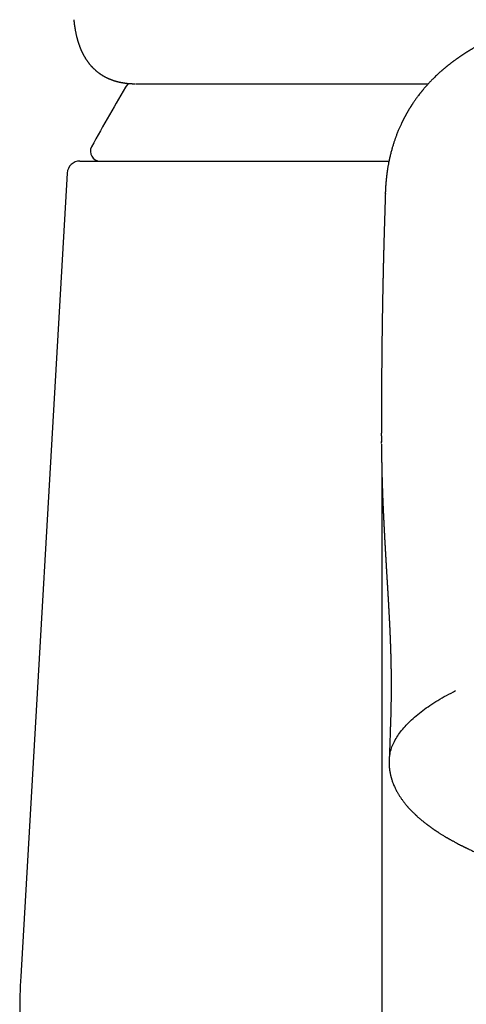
# Model space of a CAD drawing. Header units: millimetres. Extents: x 8 to 601, y 12 to 507.
# Tile 16 of 26: x 287 to 301, y 432 to 463. Entities that reach past the tile are written whole.
import ezdxf

# ---------------------------------------------------------------- set-up
doc = ezdxf.new("R2010")
doc.units = ezdxf.units.MM

msp = doc.modelspace()

# ---------------------------------------------------------------- linework, layer by layer
at = {"color": 7, "linetype": 'Continuous', "lineweight": 30}
for p, q in [((289.378, 458.437), (299.008, 458.437)), ((288.978, 458.06), (287.533, 433.012)), ((298.896, 457.421), (298.894, 457.371)), ((298.775, 450.426), (298.775, 450.405)), ((298.775, 449.636), (298.775, 449.695)), ((298.785, 448.814), (298.785, 417.893))]:
    msp.add_line(p, q, dxfattribs=at)
for centre, radius, start, end in [((333.636, 434.942), 50, 148.7823, 151.3951), ((290.002, 458.737), 0.3, 151.3951, 270), ((289.378, 458.037), 0.4, 90, 176.6981), ((307.5, 431.86), 20, 176.6981, 180)]:
    msp.add_arc(centre, radius, start, end, dxfattribs=at)
for points, knots in [([(289.186, 462.842), (289.187, 462.832), (289.189, 462.813), (289.191, 462.787), (289.194, 462.766), (289.196, 462.748), (289.198, 462.734), (289.199, 462.722), (289.201, 462.704), (289.205, 462.679), (289.209, 462.648), (289.214, 462.618), (289.219, 462.587), (289.224, 462.554), (289.23, 462.518), (289.237, 462.482), (289.244, 462.447), (289.251, 462.414), (289.257, 462.383), (289.264, 462.354), (289.271, 462.324), (289.277, 462.299), (289.282, 462.28), (289.286, 462.266), (289.289, 462.252), (289.294, 462.236), (289.299, 462.218), (289.305, 462.197), (289.311, 462.176), (289.317, 462.156), (289.323, 462.137), (289.329, 462.119), (289.334, 462.104), (289.338, 462.09), (289.343, 462.076), (289.349, 462.059), (289.355, 462.042), (289.362, 462.024), (289.368, 462.006), (289.374, 461.991), (289.381, 461.974), (289.388, 461.956), (289.396, 461.935), (289.404, 461.916), (289.412, 461.897), (289.42, 461.879), (289.429, 461.861), (289.438, 461.841), (289.447, 461.822), (289.456, 461.804), (289.463, 461.789), (289.47, 461.775), (289.478, 461.76), (289.486, 461.745), (289.495, 461.729), (289.503, 461.715), (289.509, 461.703), (289.516, 461.692), (289.522, 461.68), (289.531, 461.667), (289.54, 461.651), (289.55, 461.635), (289.559, 461.62), (289.568, 461.606), (289.578, 461.592), (289.589, 461.576), (289.599, 461.56), (289.61, 461.546), (289.618, 461.534), (289.626, 461.524), (289.633, 461.514), (289.641, 461.503), (289.651, 461.491), (289.663, 461.474), (289.679, 461.455), (289.696, 461.435), (289.712, 461.416), (289.727, 461.399), (289.741, 461.383), (289.756, 461.368), (289.773, 461.351), (289.79, 461.333), (289.809, 461.314), (289.828, 461.297), (289.845, 461.281), (289.86, 461.268), (289.872, 461.257), (289.884, 461.247), (289.897, 461.236), (289.91, 461.225), (289.924, 461.214), (289.94, 461.202), (289.956, 461.189), (289.974, 461.177), (289.99, 461.165), (290.005, 461.155), (290.018, 461.146), (290.03, 461.138), (290.044, 461.129), (290.059, 461.119), (290.076, 461.108), (290.096, 461.096), (290.119, 461.083), (290.143, 461.07), (290.167, 461.057), (290.189, 461.045), (290.21, 461.035), (290.229, 461.026), (290.249, 461.017), (290.266, 461.009), (290.282, 461.002), (290.297, 460.996), (290.312, 460.99), (290.329, 460.983), (290.346, 460.976), (290.362, 460.97), (290.376, 460.965), (290.387, 460.961), (290.398, 460.957), (290.41, 460.953), (290.424, 460.948), (290.44, 460.943), (290.457, 460.938), (290.473, 460.933), (290.487, 460.929), (290.5, 460.925), (290.513, 460.921), (290.528, 460.917), (290.544, 460.913), (290.559, 460.909), (290.572, 460.906), (290.586, 460.903), (290.6, 460.9), (290.615, 460.896), (290.632, 460.893), (290.649, 460.889), (290.666, 460.886), (290.683, 460.883), (290.701, 460.879), (290.72, 460.876), (290.739, 460.873), (290.756, 460.871), (290.773, 460.868), (290.79, 460.866), (290.807, 460.864), (290.824, 460.862), (290.84, 460.86), (290.853, 460.858), (290.865, 460.857), (290.878, 460.856), (290.894, 460.855), (290.912, 460.853), (290.93, 460.852), (290.946, 460.851), (290.96, 460.85), (290.972, 460.849), (290.985, 460.849), (290.998, 460.848), (291.014, 460.847), (291.031, 460.847), (291.052, 460.846), (291.077, 460.846), (291.094, 460.846), (291.103, 460.846)], [0, 0, 0, 0, 0.008599, 0.016015, 0.022248, 0.027297, 0.031164, 0.0344, 0.037662, 0.046769, 0.056183, 0.064921, 0.074, 0.083792, 0.09441, 0.105906, 0.116839, 0.126976, 0.136239, 0.145008, 0.154565, 0.164112, 0.168775, 0.172935, 0.177209, 0.182366, 0.188409, 0.195051, 0.202069, 0.208827, 0.215273, 0.22101, 0.226038, 0.230389, 0.235056, 0.240506, 0.246737, 0.253048, 0.258905, 0.264307, 0.269254, 0.276307, 0.28326, 0.290202, 0.296874, 0.303203, 0.30935, 0.316298, 0.324187, 0.330385, 0.335761, 0.340418, 0.345744, 0.35218, 0.358104, 0.363375, 0.367874, 0.371736, 0.37603, 0.380985, 0.387579, 0.393923, 0.399721, 0.405036, 0.410769, 0.417069, 0.423829, 0.429863, 0.434846, 0.438285, 0.442287, 0.44694, 0.452244, 0.457903, 0.467517, 0.476469, 0.484743, 0.492277, 0.499144, 0.506243, 0.514206, 0.522774, 0.531519, 0.540437, 0.548969, 0.554927, 0.56023, 0.565408, 0.570849, 0.576553, 0.582887, 0.589163, 0.59622, 0.603863, 0.610789, 0.616758, 0.621769, 0.626145, 0.632118, 0.638062, 0.644468, 0.651934, 0.661569, 0.671054, 0.680026, 0.68844, 0.696113, 0.703069, 0.710157, 0.717708, 0.72245, 0.727597, 0.733152, 0.739115, 0.745473, 0.751453, 0.756316, 0.760427, 0.763897, 0.767828, 0.772502, 0.778689, 0.784832, 0.790281, 0.795046, 0.799032, 0.803726, 0.809082, 0.814213, 0.819579, 0.824141, 0.828417, 0.833183, 0.838445, 0.843961, 0.850049, 0.855507, 0.860924, 0.866998, 0.873662, 0.879851, 0.885378, 0.890536, 0.896409, 0.902035, 0.907854, 0.912885, 0.917079, 0.920658, 0.924637, 0.929999, 0.93609, 0.94219, 0.94751, 0.951207, 0.954932, 0.959072, 0.96363, 0.96878, 0.97492, 0.98217, 0.990529, 1, 1, 1, 1]), ([(302.712, 462.478), (302.699, 462.473), (302.676, 462.464), (302.644, 462.45), (302.617, 462.439), (302.595, 462.43), (302.577, 462.422), (302.554, 462.412), (302.525, 462.4), (302.49, 462.385), (302.458, 462.37), (302.429, 462.357), (302.402, 462.345), (302.378, 462.334), (302.352, 462.322), (302.322, 462.309), (302.289, 462.294), (302.255, 462.278), (302.217, 462.26), (302.179, 462.241), (302.143, 462.224), (302.113, 462.209), (302.087, 462.196), (302.064, 462.185), (302.043, 462.174), (302.027, 462.165), (302.014, 462.159), (302.002, 462.153), (301.988, 462.146), (301.968, 462.136), (301.946, 462.124), (301.922, 462.111), (301.9, 462.1), (301.882, 462.09), (301.866, 462.081), (301.852, 462.074), (301.839, 462.067), (301.824, 462.059), (301.807, 462.05), (301.789, 462.04), (301.772, 462.03), (301.758, 462.022), (301.745, 462.015), (301.731, 462.007), (301.715, 461.998), (301.692, 461.985), (301.665, 461.969), (301.636, 461.953), (301.611, 461.938), (301.587, 461.924), (301.565, 461.911), (301.545, 461.899), (301.529, 461.889), (301.514, 461.88), (301.501, 461.872), (301.487, 461.864), (301.473, 461.855), (301.456, 461.844), (301.436, 461.832), (301.416, 461.819), (301.398, 461.808), (301.381, 461.797), (301.365, 461.787), (301.35, 461.777), (301.334, 461.766), (301.317, 461.755), (301.298, 461.743), (301.278, 461.73), (301.261, 461.718), (301.246, 461.708), (301.231, 461.698), (301.214, 461.687), (301.195, 461.673), (301.175, 461.659), (301.157, 461.647), (301.142, 461.636), (301.127, 461.626), (301.11, 461.614), (301.09, 461.599), (301.066, 461.582), (301.043, 461.566), (301.023, 461.55), (301.005, 461.538), (300.99, 461.526), (300.975, 461.514), (300.957, 461.501), (300.937, 461.486), (300.914, 461.468), (300.892, 461.451), (300.874, 461.436), (300.858, 461.424), (300.843, 461.412), (300.828, 461.4), (300.812, 461.387), (300.795, 461.373), (300.78, 461.361), (300.767, 461.35), (300.756, 461.341), (300.743, 461.33), (300.728, 461.317), (300.708, 461.301), (300.687, 461.283), (300.667, 461.266), (300.65, 461.25), (300.626, 461.229), (300.594, 461.201), (300.536, 461.148), (300.461, 461.078), (300.393, 461.011), (300.347, 460.965), (300.323, 460.94), (300.298, 460.914), (300.274, 460.888), (300.25, 460.864), (300.228, 460.84), (300.206, 460.816), (300.184, 460.791), (300.162, 460.766), (300.14, 460.741), (300.119, 460.717), (300.095, 460.689), (300.075, 460.665), (300.059, 460.646), (300.048, 460.633), (300.039, 460.621), (300.031, 460.611), (300.023, 460.602), (300.015, 460.592), (300.005, 460.58), (299.993, 460.564), (299.98, 460.549), (299.969, 460.534), (299.959, 460.521), (299.939, 460.496), (299.912, 460.46), (299.882, 460.419), (299.857, 460.385), (299.833, 460.352), (299.807, 460.315), (299.78, 460.276), (299.76, 460.247), (299.746, 460.225), (299.738, 460.213), (299.731, 460.203), (299.724, 460.192), (299.715, 460.178), (299.705, 460.163), (299.695, 460.148), (299.688, 460.136), (299.682, 460.127), (299.677, 460.119), (299.671, 460.11), (299.665, 460.099), (299.656, 460.086), (299.646, 460.069), (299.634, 460.049), (299.621, 460.027), (299.609, 460.007), (299.599, 459.99), (299.591, 459.976), (299.583, 459.964), (299.575, 459.949), (299.566, 459.934), (299.557, 459.918), (299.549, 459.903), (299.541, 459.889), (299.533, 459.875), (299.524, 459.858), (299.514, 459.839), (299.504, 459.82), (299.495, 459.804), (299.488, 459.791), (299.482, 459.779), (299.475, 459.766), (299.468, 459.751), (299.459, 459.735), (299.452, 459.721), (299.446, 459.709), (299.442, 459.7), (299.437, 459.691), (299.432, 459.679), (299.424, 459.665), (299.415, 459.646), (299.405, 459.625), (299.394, 459.602), (299.38, 459.571), (299.363, 459.534), (299.343, 459.491), (299.326, 459.45), (299.307, 459.406), (299.288, 459.359), (299.267, 459.308), (299.248, 459.259), (299.231, 459.215), (299.217, 459.177), (299.205, 459.143), (299.192, 459.107), (299.173, 459.051), (299.148, 458.975), (299.119, 458.881), (299.095, 458.799), (299.077, 458.729), (299.062, 458.672), (299.047, 458.614), (299.034, 458.557), (299.022, 458.502), (299.011, 458.451), (299.002, 458.407), (298.994, 458.368), (298.988, 458.331), (298.98, 458.292), (298.974, 458.252), (298.967, 458.212), (298.961, 458.175), (298.956, 458.141), (298.951, 458.11), (298.947, 458.081), (298.943, 458.052), (298.94, 458.023), (298.936, 457.995), (298.933, 457.966), (298.929, 457.937), (298.926, 457.906), (298.923, 457.874), (298.919, 457.843), (298.917, 457.813), (298.914, 457.786), (298.912, 457.765), (298.911, 457.747), (298.91, 457.733), (298.909, 457.72), (298.908, 457.705), (298.907, 457.69), (298.905, 457.672), (298.904, 457.652), (298.903, 457.632), (298.901, 457.611), (298.9, 457.592), (298.899, 457.574), (298.898, 457.559), (298.898, 457.547), (298.897, 457.536), (298.897, 457.527), (298.896, 457.514), (298.895, 457.499), (298.895, 457.482), (298.894, 457.461), (298.893, 457.438), (298.892, 457.422), (298.892, 457.414)], [0, 0, 0, 0, 0.004937, 0.009183, 0.012737, 0.015599, 0.017806, 0.019858, 0.024692, 0.029725, 0.033702, 0.037828, 0.041475, 0.0446, 0.047791, 0.052337, 0.056821, 0.061268, 0.066568, 0.072496, 0.077255, 0.081984, 0.08507, 0.088469, 0.091548, 0.094071, 0.095662, 0.097169, 0.099153, 0.101635, 0.105554, 0.109053, 0.112107, 0.114772, 0.117233, 0.119139, 0.120926, 0.12297, 0.125466, 0.128367, 0.131009, 0.133061, 0.13474, 0.13671, 0.139172, 0.142125, 0.147135, 0.151331, 0.1549, 0.158602, 0.162453, 0.164964, 0.167457, 0.169788, 0.171874, 0.173745, 0.175908, 0.178553, 0.181679, 0.184932, 0.187863, 0.190471, 0.192781, 0.195323, 0.197702, 0.200252, 0.203461, 0.206639, 0.209481, 0.211777, 0.213889, 0.21658, 0.219841, 0.223374, 0.22613, 0.228374, 0.230752, 0.23338, 0.236679, 0.240774, 0.244738, 0.248103, 0.250885, 0.253343, 0.25589, 0.258401, 0.261968, 0.266182, 0.269818, 0.272919, 0.275762, 0.277775, 0.280306, 0.283364, 0.286373, 0.288938, 0.291062, 0.292985, 0.294875, 0.297489, 0.300865, 0.304865, 0.308429, 0.311446, 0.314322, 0.321415, 0.328961, 0.346145, 0.363378, 0.367899, 0.372476, 0.37738, 0.382481, 0.387044, 0.39126, 0.395795, 0.400311, 0.404808, 0.409287, 0.413742, 0.418307, 0.423981, 0.426473, 0.428837, 0.430887, 0.432604, 0.43401, 0.435659, 0.437791, 0.440693, 0.443673, 0.446141, 0.448292, 0.450567, 0.459076, 0.466721, 0.471531, 0.476647, 0.484219, 0.489486, 0.496472, 0.498686, 0.500616, 0.502261, 0.503911, 0.506157, 0.509012, 0.511589, 0.513556, 0.514927, 0.516177, 0.517534, 0.519418, 0.521502, 0.524196, 0.527642, 0.531592, 0.534953, 0.53771, 0.539741, 0.541728, 0.544035, 0.546739, 0.549361, 0.552073, 0.554007, 0.556138, 0.559088, 0.562426, 0.565484, 0.568183, 0.570484, 0.572012, 0.574031, 0.576607, 0.57945, 0.581802, 0.583594, 0.585081, 0.586623, 0.588228, 0.590728, 0.593828, 0.597543, 0.60136, 0.605067, 0.612848, 0.619926, 0.626683, 0.633425, 0.642089, 0.65076, 0.659292, 0.667157, 0.672939, 0.678667, 0.684672, 0.691091, 0.707091, 0.72308, 0.739052, 0.748941, 0.758822, 0.768693, 0.778555, 0.788348, 0.797359, 0.805792, 0.811559, 0.81804, 0.825091, 0.832421, 0.83976, 0.846629, 0.852912, 0.858492, 0.86385, 0.869011, 0.874456, 0.880006, 0.885239, 0.890773, 0.896837, 0.902952, 0.909354, 0.91529, 0.920584, 0.925415, 0.928274, 0.931057, 0.933856, 0.93667, 0.939735, 0.943366, 0.947616, 0.95223, 0.956455, 0.960723, 0.964457, 0.967744, 0.970593, 0.972079, 0.974179, 0.976911, 0.980273, 0.984265, 0.988884, 0.99413, 1, 1, 1, 1]), ([(291.114, 460.845), (291.17, 460.845), (291.282, 460.845), (291.461, 460.845), (291.648, 460.845), (291.843, 460.845), (292.046, 460.845), (292.255, 460.845), (292.471, 460.845), (292.695, 460.845), (292.927, 460.845), (293.166, 460.845), (293.415, 460.845), (293.672, 460.845), (293.936, 460.845), (294.207, 460.845), (294.487, 460.845), (294.772, 460.845), (295.064, 460.845), (295.362, 460.845), (295.666, 460.845), (295.977, 460.845), (296.293, 460.845), (296.613, 460.845), (296.937, 460.845), (297.268, 460.845), (297.606, 460.845), (297.953, 460.845), (298.307, 460.845), (298.667, 460.845), (299.032, 460.845), (299.403, 460.845), (299.779, 460.845), (300.056, 460.845), (300.21, 460.845), (300.234, 460.845)], [0, 0, 0, 0, 0.031311, 0.062607, 0.093901, 0.125205, 0.156529, 0.187326, 0.218166, 0.249059, 0.279635, 0.31081, 0.341981, 0.373159, 0.404354, 0.435578, 0.466842, 0.498158, 0.529252, 0.560322, 0.59138, 0.622436, 0.6535, 0.684029, 0.714586, 0.745183, 0.775807, 0.807021, 0.83821, 0.869383, 0.900554, 0.931731, 0.962925, 0.994149, 1, 1, 1, 1]), ([(298.894, 457.371), (298.894, 457.364), (298.893, 457.349), (298.893, 457.324), (298.891, 457.294), (298.89, 457.257), (298.889, 457.211), (298.887, 457.161), (298.885, 457.11), (298.884, 457.06), (298.882, 457.01), (298.88, 456.958), (298.879, 456.906), (298.877, 456.851), (298.875, 456.796), (298.874, 456.742), (298.872, 456.691), (298.87, 456.64), (298.869, 456.59), (298.868, 456.544), (298.866, 456.504), (298.865, 456.471), (298.865, 456.443), (298.864, 456.415), (298.863, 456.384), (298.862, 456.348), (298.861, 456.307), (298.859, 456.264), (298.858, 456.221), (298.857, 456.176), (298.855, 456.131), (298.854, 456.09), (298.853, 456.05), (298.852, 456.005), (298.85, 455.947), (298.849, 455.881), (298.847, 455.814), (298.845, 455.751), (298.844, 455.693), (298.842, 455.643), (298.841, 455.6), (298.84, 455.56), (298.839, 455.517), (298.838, 455.468), (298.837, 455.418), (298.835, 455.369), (298.834, 455.317), (298.833, 455.263), (298.831, 455.21), (298.83, 455.164), (298.83, 455.129), (298.829, 455.103), (298.828, 455.079), (298.828, 455.049), (298.827, 455.014), (298.826, 454.975), (298.825, 454.935), (298.824, 454.891), (298.823, 454.843), (298.822, 454.791), (298.821, 454.742), (298.82, 454.697), (298.819, 454.658), (298.818, 454.626), (298.818, 454.595), (298.817, 454.561), (298.816, 454.513), (298.815, 454.454), (298.813, 454.385), (298.812, 454.323), (298.811, 454.269), (298.81, 454.226), (298.81, 454.186), (298.809, 454.151), (298.808, 454.122), (298.808, 454.098), (298.807, 454.074), (298.807, 454.048), (298.806, 454.013), (298.806, 453.969), (298.805, 453.918), (298.804, 453.865), (298.803, 453.817), (298.802, 453.775), (298.802, 453.741), (298.801, 453.714), (298.801, 453.686), (298.8, 453.651), (298.799, 453.603), (298.798, 453.546), (298.797, 453.484), (298.797, 453.427), (298.796, 453.377), (298.795, 453.335), (298.795, 453.293), (298.794, 453.255), (298.794, 453.222), (298.793, 453.195), (298.793, 453.167), (298.792, 453.134), (298.792, 453.09), (298.791, 453.039), (298.791, 452.988), (298.79, 452.94), (298.789, 452.896), (298.789, 452.851), (298.788, 452.806), (298.788, 452.762), (298.787, 452.723), (298.787, 452.691), (298.787, 452.662), (298.786, 452.633), (298.786, 452.599), (298.785, 452.56), (298.785, 452.519), (298.785, 452.472), (298.784, 452.421), (298.784, 452.367), (298.783, 452.32), (298.783, 452.277), (298.782, 452.232), (298.782, 452.178), (298.781, 452.117), (298.781, 452.054), (298.78, 451.994), (298.78, 451.938), (298.779, 451.885), (298.779, 451.838), (298.779, 451.799), (298.779, 451.766), (298.778, 451.736), (298.778, 451.704), (298.778, 451.667), (298.778, 451.62), (298.777, 451.562), (298.777, 451.498), (298.777, 451.435), (298.776, 451.375), (298.776, 451.318), (298.776, 451.26), (298.776, 451.2), (298.775, 451.134), (298.775, 451.064), (298.775, 450.993), (298.775, 450.925), (298.775, 450.864), (298.775, 450.809), (298.775, 450.762), (298.774, 450.722), (298.774, 450.684), (298.774, 450.646), (298.774, 450.61), (298.774, 450.584), (298.774, 450.564), (298.774, 450.548), (298.774, 450.531), (298.774, 450.511), (298.774, 450.49), (298.774, 450.467), (298.774, 450.445), (298.774, 450.432), (298.774, 450.426)], [0, 0, 0, 0, 0.002869, 0.006297, 0.010606, 0.015849, 0.022015, 0.030059, 0.037301, 0.043741, 0.051304, 0.058558, 0.065888, 0.073495, 0.082084, 0.089332, 0.096582, 0.103827, 0.111066, 0.117976, 0.123445, 0.128128, 0.132025, 0.135502, 0.139833, 0.145129, 0.151235, 0.157145, 0.163326, 0.16978, 0.176397, 0.182277, 0.187217, 0.193499, 0.201643, 0.211856, 0.221605, 0.230477, 0.238565, 0.246338, 0.251726, 0.257101, 0.263257, 0.270347, 0.277729, 0.284744, 0.291391, 0.299929, 0.30762, 0.314182, 0.31961, 0.322265, 0.325546, 0.329765, 0.334922, 0.340696, 0.346399, 0.352009, 0.35957, 0.366954, 0.374123, 0.380524, 0.386073, 0.390645, 0.394458, 0.399224, 0.405308, 0.414667, 0.424509, 0.434805, 0.4412, 0.447588, 0.453281, 0.458207, 0.462367, 0.465705, 0.468652, 0.472326, 0.476812, 0.483829, 0.491186, 0.498643, 0.5062, 0.511889, 0.516653, 0.520469, 0.523499, 0.528752, 0.535549, 0.543892, 0.553043, 0.561963, 0.568189, 0.574294, 0.580277, 0.585894, 0.590609, 0.594404, 0.597467, 0.602442, 0.608625, 0.616016, 0.624225, 0.630355, 0.636616, 0.643009, 0.649534, 0.656021, 0.661637, 0.666271, 0.669796, 0.673843, 0.678693, 0.684344, 0.690429, 0.696237, 0.704556, 0.712183, 0.718984, 0.724839, 0.730477, 0.738139, 0.747676, 0.75658, 0.765045, 0.773071, 0.780645, 0.787384, 0.793112, 0.797586, 0.80142, 0.805881, 0.81114, 0.817183, 0.825994, 0.83571, 0.844598, 0.852769, 0.860945, 0.869146, 0.877361, 0.886754, 0.896971, 0.907675, 0.917267, 0.925923, 0.933986, 0.941405, 0.946377, 0.951989, 0.958186, 0.963694, 0.96834, 0.970782, 0.973442, 0.976321, 0.979452, 0.983124, 0.988666, 0.995355, 1, 1, 1, 1]), ([(298.774, 450.405), (298.774, 450.271), (298.774, 450.123), (298.774, 449.971), (298.774, 449.957)], [0, 0, 0, 0, 0.906406, 1, 1, 1, 1]), ([(298.774, 449.868), (298.774, 449.87), (298.774, 449.905), (298.774, 449.932), (298.774, 449.957)], [0, 0, 0, 0, 0.06965, 1, 1, 1, 1]), ([(298.774, 449.868), (298.774, 449.864), (298.774, 449.854), (298.774, 449.84), (298.774, 449.823), (298.774, 449.803), (298.774, 449.782), (298.774, 449.759), (298.774, 449.734), (298.774, 449.708), (298.774, 449.689), (298.774, 449.679), (298.774, 449.678)], [0, 0, 0, 0, 0.048867, 0.121366, 0.207895, 0.308441, 0.422982, 0.549068, 0.688585, 0.838977, 0.984176, 1, 1, 1, 1]), ([(298.775, 449.612), (298.775, 449.606), (298.775, 449.592), (298.775, 449.569), (298.775, 449.545), (298.775, 449.523), (298.775, 449.503), (298.775, 449.484), (298.775, 449.465), (298.776, 449.444), (298.776, 449.422), (298.776, 449.397), (298.776, 449.372), (298.776, 449.347), (298.777, 449.325), (298.777, 449.303), (298.777, 449.284), (298.777, 449.269), (298.777, 449.255), (298.778, 449.239), (298.778, 449.222), (298.778, 449.204), (298.778, 449.185), (298.778, 449.165), (298.779, 449.144), (298.779, 449.125), (298.779, 449.109), (298.78, 449.093), (298.78, 449.077), (298.78, 449.059), (298.78, 449.039), (298.781, 449.017), (298.781, 448.992), (298.782, 448.966), (298.782, 448.939), (298.783, 448.915), (298.783, 448.894), (298.783, 448.877), (298.784, 448.863), (298.784, 448.846), (298.784, 448.826), (298.785, 448.805), (298.785, 448.786), (298.786, 448.772), (298.786, 448.76), (298.786, 448.75), (298.786, 448.738), (298.787, 448.722), (298.787, 448.702), (298.788, 448.679), (298.788, 448.656), (298.789, 448.634), (298.79, 448.613), (298.79, 448.594), (298.791, 448.575), (298.791, 448.555), (298.792, 448.534), (298.792, 448.513), (298.793, 448.495), (298.793, 448.479), (298.794, 448.461), (298.794, 448.44), (298.795, 448.419), (298.795, 448.4), (298.796, 448.383), (298.796, 448.367), (298.797, 448.354), (298.797, 448.341), (298.798, 448.33), (298.798, 448.318), (298.798, 448.305), (298.799, 448.289), (298.8, 448.271), (298.8, 448.254), (298.801, 448.237), (298.801, 448.224), (298.802, 448.208), (298.802, 448.189), (298.803, 448.165), (298.804, 448.139), (298.805, 448.115), (298.806, 448.094), (298.806, 448.076), (298.807, 448.057), (298.808, 448.035), (298.809, 448.011), (298.809, 447.989), (298.81, 447.971), (298.811, 447.954), (298.811, 447.939), (298.812, 447.922), (298.813, 447.903), (298.814, 447.881), (298.815, 447.858), (298.815, 447.838), (298.816, 447.821), (298.817, 447.805), (298.817, 447.788), (298.818, 447.768), (298.819, 447.745), (298.82, 447.722), (298.821, 447.701), (298.822, 447.683), (298.823, 447.668), (298.823, 447.654), (298.824, 447.638), (298.825, 447.62), (298.826, 447.598), (298.827, 447.574), (298.828, 447.551), (298.829, 447.531), (298.829, 447.513), (298.83, 447.494), (298.831, 447.473), (298.832, 447.449), (298.834, 447.424), (298.835, 447.401), (298.836, 447.38), (298.837, 447.359), (298.838, 447.336), (298.839, 447.309), (298.84, 447.28), (298.842, 447.253), (298.843, 447.231), (298.844, 447.214), (298.844, 447.2), (298.845, 447.183), (298.846, 447.165), (298.847, 447.144), (298.848, 447.123), (298.849, 447.104), (298.85, 447.087), (298.851, 447.071), (298.852, 447.055), (298.853, 447.037), (298.854, 447.015), (298.855, 446.99), (298.856, 446.967), (298.857, 446.948), (298.858, 446.932), (298.859, 446.918), (298.86, 446.903), (298.86, 446.886), (298.862, 446.865), (298.863, 446.844), (298.864, 446.823), (298.865, 446.803), (298.866, 446.784), (298.867, 446.764), (298.868, 446.741), (298.87, 446.714), (298.871, 446.685), (298.873, 446.656), (298.874, 446.631), (298.876, 446.606), (298.877, 446.581), (298.878, 446.554), (298.88, 446.526), (298.881, 446.499), (298.883, 446.474), (298.884, 446.452), (298.885, 446.43), (298.887, 446.406), (298.888, 446.381), (298.89, 446.354), (298.891, 446.329), (298.892, 446.308), (298.893, 446.289), (298.894, 446.27), (298.896, 446.249), (298.897, 446.224), (298.898, 446.2), (298.9, 446.178), (298.901, 446.161), (298.902, 446.142), (298.903, 446.117), (298.905, 446.086), (298.907, 446.054), (298.909, 446.023), (298.91, 445.996), (298.912, 445.968), (298.913, 445.939), (298.915, 445.91), (298.917, 445.883), (298.918, 445.86), (298.919, 445.839), (298.92, 445.82), (298.922, 445.8), (298.923, 445.778), (298.924, 445.751), (298.926, 445.723), (298.928, 445.696), (298.929, 445.672), (298.931, 445.648), (298.932, 445.618), (298.934, 445.585), (298.936, 445.552), (298.938, 445.523), (298.94, 445.493), (298.942, 445.461), (298.944, 445.426), (298.946, 445.396), (298.947, 445.373), (298.948, 445.355), (298.949, 445.336), (298.95, 445.315), (298.952, 445.291), (298.953, 445.267), (298.955, 445.245), (298.956, 445.228), (298.957, 445.212), (298.958, 445.194), (298.959, 445.176), (298.96, 445.155), (298.961, 445.134), (298.963, 445.115), (298.964, 445.099), (298.964, 445.085), (298.965, 445.072), (298.966, 445.059), (298.967, 445.044), (298.968, 445.026), (298.969, 445.006), (298.97, 444.986), (298.971, 444.968), (298.972, 444.952), (298.973, 444.937), (298.974, 444.922), (298.975, 444.904), (298.976, 444.882), (298.978, 444.859), (298.979, 444.837), (298.98, 444.819), (298.981, 444.802), (298.982, 444.784), (298.983, 444.765), (298.985, 444.743), (298.986, 444.723), (298.987, 444.705), (298.988, 444.689), (298.988, 444.675), (298.989, 444.659), (298.99, 444.64), (298.992, 444.618), (298.993, 444.595), (298.995, 444.566), (298.997, 444.528), (298.999, 444.482), (299.002, 444.434), (299.005, 444.386), (299.007, 444.339), (299.01, 444.29), (299.012, 444.25), (299.013, 444.218), (299.014, 444.199), (299.015, 444.182), (299.016, 444.163), (299.017, 444.142), (299.019, 444.119), (299.02, 444.099), (299.02, 444.082), (299.021, 444.064), (299.022, 444.043), (299.024, 444.016), (299.025, 443.986), (299.027, 443.956), (299.028, 443.932), (299.029, 443.911), (299.03, 443.889), (299.031, 443.863), (299.032, 443.836), (299.033, 443.813), (299.034, 443.797), (299.035, 443.78), (299.036, 443.761), (299.037, 443.738), (299.038, 443.714), (299.038, 443.693), (299.039, 443.673), (299.04, 443.651), (299.041, 443.629), (299.042, 443.607), (299.043, 443.587), (299.044, 443.569), (299.044, 443.551), (299.045, 443.53), (299.046, 443.509), (299.047, 443.49), (299.047, 443.472), (299.048, 443.454), (299.049, 443.433), (299.05, 443.412), (299.05, 443.392), (299.051, 443.375), (299.052, 443.359), (299.052, 443.341), (299.053, 443.321), (299.054, 443.3), (299.054, 443.283), (299.055, 443.267), (299.055, 443.252), (299.056, 443.235), (299.056, 443.215), (299.057, 443.194), (299.058, 443.169), (299.059, 443.138), (299.06, 443.104), (299.061, 443.072), (299.062, 443.042), (299.062, 443.008), (299.063, 442.971), (299.064, 442.937), (299.065, 442.897), (299.066, 442.849), (299.068, 442.79), (299.069, 442.729), (299.07, 442.664), (299.071, 442.599), (299.072, 442.536), (299.073, 442.472), (299.073, 442.418), (299.073, 442.379), (299.074, 442.358), (299.074, 442.341), (299.074, 442.322), (299.074, 442.303), (299.074, 442.285), (299.074, 442.271), (299.074, 442.258), (299.074, 442.242), (299.074, 442.224), (299.074, 442.198), (299.075, 442.163), (299.075, 442.122), (299.075, 442.08), (299.075, 442.047), (299.075, 442.017), (299.074, 441.991), (299.074, 441.965), (299.074, 441.941), (299.074, 441.917), (299.074, 441.888), (299.074, 441.855), (299.074, 441.82), (299.073, 441.787), (299.073, 441.758), (299.073, 441.732), (299.073, 441.704), (299.072, 441.671), (299.072, 441.637), (299.071, 441.604), (299.071, 441.575), (299.071, 441.55), (299.07, 441.527), (299.07, 441.508), (299.07, 441.488), (299.069, 441.465), (299.069, 441.441), (299.068, 441.419), (299.068, 441.402), (299.068, 441.388), (299.067, 441.371), (299.067, 441.347), (299.066, 441.316), (299.066, 441.284), (299.065, 441.254), (299.064, 441.225), (299.063, 441.194), (299.062, 441.16), (299.061, 441.126), (299.061, 441.096), (299.06, 441.072), (299.059, 441.048), (299.058, 441.026), (299.058, 441.003), (299.057, 440.978), (299.056, 440.95), (299.055, 440.924), (299.054, 440.899), (299.053, 440.872), (299.052, 440.844), (299.051, 440.815), (299.05, 440.79), (299.05, 440.768), (299.049, 440.749), (299.048, 440.728), (299.048, 440.703), (299.047, 440.676), (299.046, 440.649), (299.045, 440.625), (299.044, 440.602), (299.043, 440.567), (299.042, 440.513), (299.04, 440.45), (299.038, 440.389), (299.036, 440.339), (299.034, 440.289), (299.033, 440.241), (299.031, 440.2), (299.03, 440.164), (299.029, 440.134), (299.028, 440.102), (299.027, 440.067), (299.025, 440.029), (299.024, 439.989), (299.022, 439.953), (299.021, 439.921), (299.02, 439.892), (299.019, 439.864), (299.017, 439.835), (299.016, 439.804), (299.014, 439.774), (299.014, 439.755), (299.013, 439.749)], [0, 0, 0, 0, 0.005126, 0.012038, 0.01835, 0.024065, 0.028609, 0.033057, 0.037414, 0.04169, 0.046308, 0.05151, 0.057161, 0.061685, 0.066345, 0.070734, 0.074673, 0.076727, 0.07923, 0.082195, 0.085537, 0.088735, 0.0917, 0.09601, 0.099713, 0.102858, 0.105786, 0.108565, 0.111197, 0.114176, 0.117467, 0.121178, 0.125357, 0.129896, 0.134198, 0.138169, 0.141837, 0.143992, 0.146097, 0.14867, 0.15182, 0.155544, 0.158265, 0.160463, 0.162125, 0.163473, 0.165071, 0.167585, 0.170574, 0.173695, 0.177412, 0.180597, 0.183453, 0.186322, 0.188737, 0.191537, 0.194723, 0.197698, 0.200117, 0.202056, 0.204511, 0.207449, 0.2103, 0.212849, 0.215203, 0.217227, 0.219012, 0.22065, 0.222141, 0.223525, 0.225257, 0.227263, 0.229667, 0.23209, 0.234175, 0.235924, 0.237434, 0.240102, 0.243277, 0.246567, 0.249882, 0.252224, 0.254253, 0.256496, 0.259313, 0.26243, 0.265089, 0.267271, 0.269182, 0.270977, 0.272825, 0.275137, 0.277921, 0.280723, 0.283092, 0.284976, 0.28678, 0.288716, 0.29094, 0.293632, 0.296737, 0.299071, 0.300991, 0.302623, 0.304294, 0.306022, 0.307939, 0.310554, 0.313515, 0.316175, 0.318296, 0.320277, 0.322352, 0.324642, 0.327313, 0.330309, 0.33295, 0.335049, 0.337368, 0.339826, 0.342755, 0.346219, 0.349339, 0.351734, 0.353268, 0.354823, 0.356519, 0.35852, 0.360824, 0.363247, 0.365304, 0.36706, 0.368681, 0.370338, 0.372153, 0.374517, 0.377428, 0.379956, 0.381936, 0.383479, 0.384984, 0.38649, 0.388215, 0.390345, 0.392796, 0.395022, 0.396924, 0.399, 0.400991, 0.403056, 0.406019, 0.409324, 0.412239, 0.414798, 0.417127, 0.419651, 0.422457, 0.42532, 0.428136, 0.430655, 0.432838, 0.434937, 0.437238, 0.439811, 0.442635, 0.445141, 0.44716, 0.449137, 0.450771, 0.4528, 0.455326, 0.457914, 0.459978, 0.461589, 0.463119, 0.465552, 0.468699, 0.472095, 0.475009, 0.477571, 0.480012, 0.482882, 0.486017, 0.488417, 0.49063, 0.492489, 0.494236, 0.496034, 0.498122, 0.500647, 0.503606, 0.506016, 0.508123, 0.510309, 0.512935, 0.51649, 0.519454, 0.522039, 0.52462, 0.527688, 0.530971, 0.534126, 0.535807, 0.5374, 0.539032, 0.540912, 0.543187, 0.545681, 0.547621, 0.549157, 0.55061, 0.552065, 0.553877, 0.555738, 0.557822, 0.559616, 0.561042, 0.562257, 0.563435, 0.56454, 0.565897, 0.56757, 0.569546, 0.5714, 0.573109, 0.574462, 0.575757, 0.577055, 0.578696, 0.580756, 0.583029, 0.585037, 0.586566, 0.588032, 0.589549, 0.591462, 0.5934, 0.595392, 0.597015, 0.598306, 0.599574, 0.600887, 0.602626, 0.604693, 0.606963, 0.608852, 0.612533, 0.617023, 0.621278, 0.625452, 0.629956, 0.633709, 0.638657, 0.640622, 0.642239, 0.643663, 0.645204, 0.647161, 0.649372, 0.651126, 0.652515, 0.653981, 0.65579, 0.657966, 0.661111, 0.663753, 0.66579, 0.667544, 0.669156, 0.671612, 0.674477, 0.67614, 0.677515, 0.678876, 0.680419, 0.682508, 0.684826, 0.686612, 0.688164, 0.690053, 0.692094, 0.694048, 0.695776, 0.697135, 0.698634, 0.700516, 0.702512, 0.704128, 0.705437, 0.706974, 0.708807, 0.710841, 0.712498, 0.713907, 0.715108, 0.716607, 0.718488, 0.720381, 0.721794, 0.722993, 0.724271, 0.725694, 0.727426, 0.729376, 0.730994, 0.733719, 0.737193, 0.739543, 0.741756, 0.744771, 0.748246, 0.751085, 0.753201, 0.758302, 0.76315, 0.76796, 0.773553, 0.779254, 0.783854, 0.789199, 0.795022, 0.797115, 0.798714, 0.799996, 0.801346, 0.803314, 0.804635, 0.805733, 0.80665, 0.807889, 0.809546, 0.811046, 0.814189, 0.817971, 0.820822, 0.824206, 0.825983, 0.828003, 0.830442, 0.832023, 0.833782, 0.836082, 0.83896, 0.841719, 0.844434, 0.846709, 0.848521, 0.85066, 0.853435, 0.856272, 0.858843, 0.861154, 0.863181, 0.864917, 0.866442, 0.867837, 0.869664, 0.871783, 0.87353, 0.874823, 0.875753, 0.876795, 0.87886, 0.881395, 0.88401, 0.886359, 0.888453, 0.890803, 0.893777, 0.896738, 0.898855, 0.900798, 0.902598, 0.90426, 0.905902, 0.907899, 0.910119, 0.912023, 0.913831, 0.915739, 0.917844, 0.920084, 0.92201, 0.923535, 0.924774, 0.9262, 0.928172, 0.93029, 0.932222, 0.933975, 0.93564, 0.937255, 0.941785, 0.947646, 0.951144, 0.955478, 0.958934, 0.962453, 0.9662, 0.968147, 0.970551, 0.973005, 0.975506, 0.978395, 0.981764, 0.984534, 0.986715, 0.988862, 0.991239, 0.993153, 0.995596, 0.998557, 1, 1, 1, 1]), ([(299.022, 439.716), (299.024, 439.797), (299.03, 439.994), (299.146, 440.305), (299.355, 440.646), (299.656, 440.982), (300.046, 441.309), (300.515, 441.627), (300.895, 441.829), (301.085, 441.929)], [0, 0, 0, 0, 0.104484, 0.253782, 0.403069, 0.552328, 0.701559, 0.850785, 1, 1, 1, 1]), ([(299.013, 439.715), (299.012, 439.712), (299.012, 439.702), (299.012, 439.686), (299.012, 439.668), (299.012, 439.651), (299.013, 439.633), (299.013, 439.613), (299.014, 439.593), (299.015, 439.574), (299.017, 439.555), (299.018, 439.535), (299.02, 439.513), (299.023, 439.49), (299.026, 439.465), (299.029, 439.439), (299.033, 439.417), (299.035, 439.4), (299.038, 439.386), (299.04, 439.373), (299.043, 439.357), (299.047, 439.339), (299.051, 439.318), (299.056, 439.296), (299.061, 439.274), (299.066, 439.254), (299.071, 439.234), (299.076, 439.215), (299.082, 439.195), (299.091, 439.165), (299.104, 439.126), (299.12, 439.078), (299.14, 439.026), (299.162, 438.971), (299.189, 438.911), (299.217, 438.854), (299.245, 438.8), (299.27, 438.755), (299.293, 438.716), (299.316, 438.677), (299.339, 438.641), (299.363, 438.605), (299.388, 438.568), (299.414, 438.532), (299.438, 438.499), (299.459, 438.47), (299.48, 438.443), (299.501, 438.417), (299.523, 438.389), (299.546, 438.361), (299.569, 438.334), (299.59, 438.31), (299.61, 438.288), (299.628, 438.267), (299.648, 438.246), (299.669, 438.223), (299.692, 438.199), (299.716, 438.174), (299.74, 438.15), (299.764, 438.126), (299.787, 438.104), (299.809, 438.083), (299.827, 438.065), (299.845, 438.049), (299.862, 438.033), (299.881, 438.016), (299.901, 437.997), (299.924, 437.977), (299.95, 437.955), (299.976, 437.932), (300.005, 437.907), (300.036, 437.881), (300.068, 437.855), (300.099, 437.831), (300.127, 437.808), (300.152, 437.789), (300.172, 437.773), (300.188, 437.761), (300.203, 437.75), (300.216, 437.74), (300.229, 437.73), (300.242, 437.72), (300.258, 437.709), (300.277, 437.695), (300.3, 437.678), (300.324, 437.661), (300.351, 437.642), (300.376, 437.625), (300.399, 437.608), (300.42, 437.594), (300.44, 437.58), (300.457, 437.569), (300.472, 437.559), (300.484, 437.551), (300.495, 437.544), (300.505, 437.537), (300.52, 437.527), (300.541, 437.514), (300.567, 437.497), (300.597, 437.478), (300.63, 437.457), (300.667, 437.434), (300.707, 437.409), (300.751, 437.382), (300.79, 437.359), (300.821, 437.341), (300.842, 437.329), (300.86, 437.319), (300.875, 437.31), (300.887, 437.303), (300.902, 437.295), (300.923, 437.283), (300.95, 437.267), (300.982, 437.25), (301.018, 437.23), (301.062, 437.206), (301.114, 437.178), (301.176, 437.146), (301.228, 437.119), (301.268, 437.098), (301.293, 437.086), (301.314, 437.075), (301.331, 437.067), (301.346, 437.059), (301.36, 437.052), (301.377, 437.044), (301.397, 437.034), (301.42, 437.023), (301.448, 437.01), (301.478, 436.995), (301.525, 436.973), (301.586, 436.944), (301.66, 436.91), (301.731, 436.878), (301.797, 436.849), (301.855, 436.824), (301.904, 436.803), (301.944, 436.786), (301.977, 436.772), (302.004, 436.761), (302.023, 436.752), (302.041, 436.745), (302.056, 436.739), (302.066, 436.735), (302.075, 436.731), (302.083, 436.728), (302.092, 436.724), (302.104, 436.719), (302.12, 436.713), (302.143, 436.703), (302.174, 436.691), (302.208, 436.677), (302.245, 436.663), (302.285, 436.647), (302.33, 436.629), (302.378, 436.611), (302.431, 436.591), (302.501, 436.564), (302.584, 436.533), (302.68, 436.499), (302.771, 436.466), (302.859, 436.436), (302.935, 436.41), (302.981, 436.394), (303, 436.388)], [0, 0, 0, 0, 0.002255, 0.007306, 0.011508, 0.015524, 0.01967, 0.024724, 0.029804, 0.034384, 0.038422, 0.043158, 0.048475, 0.054287, 0.060353, 0.066657, 0.072638, 0.07617, 0.079317, 0.082587, 0.086287, 0.09042, 0.096132, 0.101561, 0.10669, 0.111851, 0.116665, 0.121192, 0.126067, 0.13144, 0.143779, 0.155138, 0.167465, 0.182968, 0.196592, 0.213302, 0.227415, 0.238349, 0.249397, 0.258988, 0.268286, 0.277926, 0.287977, 0.29873, 0.307226, 0.315036, 0.322294, 0.329253, 0.336971, 0.345554, 0.352728, 0.359562, 0.365871, 0.371535, 0.377347, 0.383937, 0.391236, 0.398106, 0.405058, 0.412094, 0.418915, 0.424984, 0.430292, 0.434681, 0.439322, 0.444245, 0.449727, 0.45583, 0.462555, 0.469589, 0.476459, 0.484848, 0.492791, 0.500222, 0.507142, 0.513526, 0.517679, 0.521483, 0.524937, 0.528042, 0.530798, 0.533692, 0.537157, 0.541626, 0.546767, 0.552311, 0.558163, 0.564324, 0.568903, 0.573601, 0.577882, 0.581575, 0.584679, 0.587155, 0.589228, 0.591458, 0.59389, 0.598737, 0.604231, 0.61037, 0.617146, 0.624552, 0.632588, 0.641254, 0.650549, 0.65522, 0.659266, 0.662687, 0.665484, 0.667656, 0.669626, 0.674034, 0.679206, 0.685142, 0.691833, 0.699073, 0.709258, 0.720241, 0.732022, 0.736942, 0.741219, 0.744853, 0.747845, 0.750193, 0.752459, 0.755172, 0.758673, 0.762714, 0.767296, 0.772418, 0.778064, 0.790842, 0.802896, 0.814229, 0.824839, 0.834724, 0.841463, 0.847745, 0.85357, 0.85679, 0.85985, 0.862696, 0.864953, 0.866529, 0.867548, 0.868695, 0.870143, 0.871891, 0.873939, 0.877764, 0.88233, 0.887638, 0.893004, 0.898961, 0.905508, 0.912646, 0.920374, 0.928546, 0.942713, 0.956188, 0.968972, 0.981066, 0.992469, 1, 1, 1, 1]), ([(299.014, 439.76), (299.014, 439.75), (299.013, 439.735), (299.013, 439.72), (299.013, 439.715)], [0, 0, 0, 0, 0.649418, 1, 1, 1, 1])]:
    msp.add_open_spline(points, degree=3, knots=knots, dxfattribs=at)

doc.saveas('drawing.dxf')
